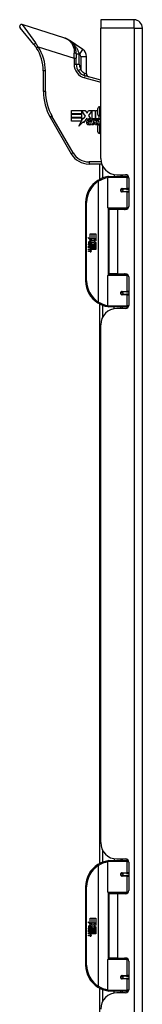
# Model space of a CAD drawing. Header units: inches. Extents: x 6 to 188, y 10 to 101.
# Tile 118 of 140: x 46.92 to 49.28, y 54.93 to 73.78. Entities that reach past the tile are written whole.
import ezdxf

# ---------------------------------------------------------------- set-up
doc = ezdxf.new("R2010")
doc.units = ezdxf.units.IN
doc.header["$MEASUREMENT"] = 0
doc.layers.add('Visible Edges(ANSI)', color=7, linetype='Continuous', lineweight=25)
doc.layers.add('Visible Tangent Edges(ANSI)', color=7, linetype='Continuous', lineweight=25)

msp = doc.modelspace()

# ---------------------------------------------------------------- linework, layer by layer
at = {"layer": 'Visible Edges(ANSI)'}
for p, q in [((48.476, 73.779), (48.476, 73.618)), ((49.115, 73.779), (48.476, 73.779)), ((47.194, 73.301), (46.928, 73.621)), ((47.784, 73.427), (46.97, 73.684)), ((48.476, 71.122), (48.476, 73.618)), ((49.276, 26.137), (49.276, 73.618)), ((48.133, 73.206), (47.867, 73.387)), ((48.004, 73.127), (48.004, 73.04)), ((48.004, 72.929), (48.004, 73.04)), ((48.201, 72.74), (48.201, 73.076)), ((47.374, 72.799), (47.374, 72.404)), ((48.476, 72.622), (48.179, 72.701)), ((47.915, 72.041), (48.178, 72.041)), ((47.915, 71.977), (47.915, 72.041)), ((48.109, 72.039), (48.109, 71.977)), ((48.182, 71.934), (48.109, 72.039)), ((48.178, 72.041), (48.213, 71.989)), ((48.213, 71.989), (48.24, 72.041)), ((48.24, 72.041), (48.372, 72.041)), ((48.313, 72.038), (48.241, 71.942)), ((48.313, 71.881), (48.313, 72.038)), ((48.372, 72.041), (48.372, 71.847)), ((48.38, 71.861), (48.38, 72.041)), ((48.38, 72.041), (48.42, 72.041)), ((48.42, 71.966), (48.42, 72.08)), ((48.476, 72.111), (48.452, 72.111)), ((47.506, 71.912), (47.91, 71.212)), ((48.109, 71.977), (47.915, 71.977)), ((47.915, 71.906), (47.915, 71.969)), ((47.915, 71.969), (48.109, 71.969)), ((48.109, 71.906), (47.915, 71.906)), ((47.915, 71.897), (48.109, 71.897)), ((47.915, 71.834), (47.915, 71.897)), ((48.106, 71.834), (47.915, 71.834)), ((48.057, 71.74), (48.106, 71.834)), ((48.143, 71.831), (48.057, 71.74)), ((48.109, 71.969), (48.109, 71.906)), ((48.109, 71.84), (48.139, 71.898)), ((48.109, 71.897), (48.109, 71.84)), ((48.139, 71.898), (48.143, 71.878)), ((48.143, 71.878), (48.182, 71.934)), ((48.147, 71.803), (48.143, 71.831)), ((48.209, 71.89), (48.147, 71.803)), ((48.223, 71.867), (48.209, 71.89)), ((48.233, 71.833), (48.28, 71.833)), ((48.241, 71.942), (48.282, 71.883)), ((48.357, 71.881), (48.313, 71.881)), ((48.348, 71.823), (48.321, 71.876)), ((48.321, 71.876), (48.352, 71.876)), ((48.352, 71.876), (48.368, 71.84)), ((48.372, 71.847), (48.357, 71.881)), ((48.368, 71.84), (48.372, 71.84)), ((48.372, 71.84), (48.398, 71.876)), ((48.395, 71.881), (48.38, 71.861)), ((48.43, 71.876), (48.383, 71.824)), ((48.439, 71.881), (48.395, 71.881)), ((48.398, 71.876), (48.43, 71.876)), ((48.423, 71.768), (48.442, 71.876)), ((48.439, 71.937), (48.439, 71.881)), ((48.442, 71.876), (48.464, 71.876)), ((48.447, 71.881), (48.447, 71.935)), ((48.471, 71.881), (48.447, 71.881)), ((48.476, 71.934), (48.452, 71.934)), ((48.464, 71.876), (48.462, 71.857)), ((48.462, 71.857), (48.468, 71.857)), ((48.47, 71.869), (48.471, 71.881)), ((48.302, 71.815), (48.23, 71.815)), ((48.289, 71.791), (48.289, 71.774)), ((48.299, 71.768), (48.348, 71.823)), ((48.331, 71.768), (48.299, 71.768)), ((48.358, 71.807), (48.331, 71.768)), ((48.362, 71.807), (48.358, 71.807)), ((48.377, 71.768), (48.362, 71.807)), ((48.409, 71.768), (48.377, 71.768)), ((48.383, 71.824), (48.409, 71.768)), ((48.42, 71.632), (48.42, 71.746)), ((48.429, 71.768), (48.423, 71.768)), ((48.456, 71.813), (48.45, 71.777)), ((48.476, 71.777), (48.452, 71.777)), ((48.476, 71.6), (48.452, 71.6)), ((48.251, 71.016), (48.494, 71.016)), ((48.457, 70.723), (48.457, 71.016)), ((48.611, 70.174), (48.611, 70.759)), ((48.631, 70.779), (48.961, 70.779)), ((48.736, 70.814), (48.736, 70.779)), ((48.788, 70.81), (48.954, 70.81)), ((48.862, 70.81), (48.862, 70.779)), ((49.005, 70.779), (48.961, 70.779)), ((49.013, 70.751), (49.013, 70.203)), ((48.878, 70.534), (48.878, 70.532)), ((48.883, 70.533), (48.878, 70.533)), ((48.97, 70.535), (48.883, 70.535)), ((48.886, 70.533), (48.886, 70.535)), ((48.97, 70.535), (49.013, 70.535)), ((48.883, 70.491), (48.97, 70.491)), ((48.886, 70.494), (48.887, 70.491)), ((49.013, 70.491), (48.97, 70.491)), ((48.186, 70.279), (48.186, 68.779)), ((48.964, 70.159), (48.627, 70.159)), ((48.799, 70.144), (48.631, 70.144)), ((48.631, 70.144), (48.631, 68.913)), ((48.703, 70.159), (48.703, 70.144)), ((48.954, 70.144), (48.799, 70.144)), ((48.894, 70.159), (48.894, 70.144)), ((48.964, 70.159), (48.992, 70.159)), ((48.226, 69.607), (48.274, 69.582)), ((48.272, 69.563), (48.226, 69.607)), ((48.274, 69.679), (48.306, 69.679)), ((48.274, 69.582), (48.274, 69.679)), ((48.277, 69.58), (48.307, 69.565)), ((48.306, 69.58), (48.277, 69.58)), ((48.306, 69.679), (48.306, 69.58)), ((48.311, 69.679), (48.343, 69.679)), ((48.311, 69.58), (48.311, 69.679)), ((48.343, 69.58), (48.311, 69.58)), ((48.325, 69.543), (48.378, 69.58)), ((48.343, 69.679), (48.343, 69.58)), ((48.347, 69.58), (48.347, 69.679)), ((48.347, 69.679), (48.379, 69.679)), ((48.378, 69.58), (48.347, 69.58)), ((48.379, 69.679), (48.379, 69.545)), ((48.241, 69.483), (48.269, 69.459)), ((48.241, 69.467), (48.241, 69.483)), ((48.26, 69.454), (48.241, 69.467)), ((48.241, 69.444), (48.26, 69.451)), ((48.241, 69.428), (48.241, 69.444)), ((48.269, 69.441), (48.241, 69.428)), ((48.241, 69.421), (48.295, 69.411)), ((48.241, 69.408), (48.241, 69.421)), ((48.263, 69.404), (48.241, 69.408)), ((48.241, 69.387), (48.275, 69.381)), ((48.241, 69.374), (48.241, 69.387)), ((48.252, 69.489), (48.243, 69.489)), ((48.258, 69.561), (48.272, 69.563)), ((48.302, 69.529), (48.258, 69.561)), ((48.26, 69.451), (48.26, 69.454)), ((48.264, 69.482), (48.264, 69.519)), ((48.269, 69.459), (48.295, 69.473)), ((48.295, 69.417), (48.269, 69.441)), ((48.273, 69.517), (48.273, 69.493)), ((48.295, 69.456), (48.277, 69.449)), ((48.277, 69.449), (48.277, 69.447)), ((48.277, 69.447), (48.295, 69.433)), ((48.28, 69.447), (48.298, 69.454)), ((48.379, 69.447), (48.28, 69.447)), ((48.286, 69.401), (48.286, 69.398)), ((48.295, 69.4), (48.286, 69.401)), ((48.288, 69.442), (48.379, 69.442)), ((48.298, 69.435), (48.288, 69.442)), ((48.291, 69.522), (48.302, 69.529)), ((48.292, 69.397), (48.298, 69.396)), ((48.295, 69.473), (48.295, 69.456)), ((48.295, 69.433), (48.295, 69.417)), ((48.295, 69.411), (48.295, 69.4)), ((48.307, 69.565), (48.297, 69.563)), ((48.297, 69.563), (48.325, 69.543)), ((48.298, 69.477), (48.378, 69.477)), ((48.298, 69.454), (48.298, 69.477)), ((48.298, 69.413), (48.298, 69.435)), ((48.379, 69.413), (48.298, 69.413)), ((48.298, 69.408), (48.379, 69.408)), ((48.298, 69.396), (48.298, 69.408)), ((48.329, 69.513), (48.299, 69.492)), ((48.378, 69.477), (48.329, 69.513)), ((48.379, 69.545), (48.353, 69.527)), ((48.353, 69.527), (48.379, 69.513)), ((48.379, 69.513), (48.379, 69.447)), ((48.379, 69.442), (48.379, 69.413)), ((48.379, 69.408), (48.379, 69.379)), ((48.263, 69.37), (48.241, 69.374)), ((48.241, 69.353), (48.275, 69.347)), ((48.241, 69.34), (48.241, 69.353)), ((48.275, 69.333), (48.241, 69.34)), ((48.379, 69.379), (48.299, 69.379)), ((48.611, 68.298), (48.611, 68.883)), ((48.627, 68.899), (48.964, 68.899)), ((48.799, 68.913), (48.631, 68.913)), ((48.703, 68.899), (48.703, 68.913)), ((48.799, 68.913), (48.954, 68.913)), ((48.894, 68.899), (48.894, 68.913)), ((48.992, 68.899), (48.964, 68.899)), ((49.013, 68.854), (49.013, 68.307)), ((48.878, 68.523), (48.878, 68.525)), ((48.878, 68.525), (48.883, 68.525)), ((48.97, 68.566), (48.883, 68.566)), ((48.883, 68.523), (48.97, 68.523)), ((48.886, 68.564), (48.887, 68.566)), ((48.886, 68.525), (48.886, 68.523)), ((48.97, 68.566), (49.013, 68.566)), ((49.013, 68.523), (48.97, 68.523)), ((48.457, 57.622), (48.457, 68.334)), ((48.961, 68.279), (48.631, 68.279)), ((48.736, 68.243), (48.736, 68.279)), ((48.862, 68.248), (48.862, 68.279)), ((48.961, 68.279), (49.005, 68.279)), ((48.954, 68.248), (48.788, 68.248)), ((48.476, 58.021), (48.476, 67.936)), ((48.736, 57.713), (48.736, 57.678)), ((48.788, 57.709), (48.954, 57.709)), ((48.862, 57.709), (48.862, 57.678)), ((48.611, 57.073), (48.611, 57.658)), ((48.631, 57.678), (48.961, 57.678)), ((49.005, 57.678), (48.961, 57.678)), ((49.013, 57.65), (49.013, 57.102)), ((48.878, 57.433), (48.878, 57.431)), ((48.883, 57.432), (48.878, 57.432)), ((48.97, 57.434), (48.883, 57.434)), ((48.883, 57.39), (48.97, 57.39)), ((48.886, 57.432), (48.886, 57.434)), ((48.886, 57.393), (48.887, 57.39)), ((48.97, 57.434), (49.013, 57.434)), ((49.013, 57.39), (48.97, 57.39)), ((48.186, 57.178), (48.186, 55.678)), ((48.964, 57.058), (48.627, 57.058)), ((48.799, 57.043), (48.631, 57.043)), ((48.631, 57.043), (48.631, 55.812)), ((48.703, 57.058), (48.703, 57.043)), ((48.954, 57.043), (48.799, 57.043)), ((48.894, 57.058), (48.894, 57.043)), ((48.964, 57.058), (48.992, 57.058)), ((48.274, 56.578), (48.306, 56.578)), ((48.274, 56.481), (48.274, 56.578)), ((48.306, 56.578), (48.306, 56.479)), ((48.311, 56.578), (48.343, 56.578)), ((48.311, 56.479), (48.311, 56.578)), ((48.343, 56.578), (48.343, 56.479)), ((48.347, 56.479), (48.347, 56.578)), ((48.347, 56.578), (48.379, 56.578)), ((48.379, 56.578), (48.379, 56.444)), ((48.226, 56.506), (48.274, 56.481)), ((48.272, 56.462), (48.226, 56.506)), ((48.241, 56.382), (48.269, 56.358)), ((48.241, 56.366), (48.241, 56.382)), ((48.252, 56.388), (48.243, 56.388)), ((48.258, 56.46), (48.272, 56.462)), ((48.302, 56.428), (48.258, 56.46)), ((48.264, 56.381), (48.264, 56.418)), ((48.269, 56.358), (48.295, 56.372)), ((48.273, 56.416), (48.273, 56.392)), ((48.277, 56.479), (48.307, 56.464)), ((48.306, 56.479), (48.277, 56.479)), ((48.291, 56.421), (48.302, 56.428)), ((48.295, 56.372), (48.295, 56.355)), ((48.307, 56.464), (48.297, 56.462)), ((48.297, 56.462), (48.325, 56.442)), ((48.298, 56.376), (48.378, 56.376)), ((48.298, 56.353), (48.298, 56.376)), ((48.329, 56.412), (48.299, 56.391)), ((48.343, 56.479), (48.311, 56.479)), ((48.325, 56.442), (48.378, 56.479)), ((48.378, 56.376), (48.329, 56.412)), ((48.378, 56.479), (48.347, 56.479)), ((48.379, 56.444), (48.353, 56.426)), ((48.353, 56.426), (48.379, 56.412)), ((48.379, 56.412), (48.379, 56.346)), ((48.26, 56.353), (48.241, 56.366)), ((48.241, 56.343), (48.26, 56.35)), ((48.241, 56.327), (48.241, 56.343)), ((48.269, 56.34), (48.241, 56.327)), ((48.241, 56.32), (48.295, 56.31)), ((48.241, 56.307), (48.241, 56.32)), ((48.263, 56.303), (48.241, 56.307)), ((48.241, 56.286), (48.275, 56.28)), ((48.241, 56.273), (48.241, 56.286)), ((48.263, 56.269), (48.241, 56.273)), ((48.241, 56.252), (48.275, 56.246)), ((48.241, 56.239), (48.241, 56.252)), ((48.275, 56.232), (48.241, 56.239)), ((48.26, 56.35), (48.26, 56.353)), ((48.295, 56.316), (48.269, 56.34)), ((48.295, 56.355), (48.277, 56.348)), ((48.277, 56.348), (48.277, 56.346)), ((48.277, 56.346), (48.295, 56.332)), ((48.28, 56.346), (48.298, 56.353)), ((48.379, 56.346), (48.28, 56.346)), ((48.286, 56.3), (48.286, 56.297)), ((48.295, 56.299), (48.286, 56.3)), ((48.288, 56.341), (48.379, 56.341)), ((48.298, 56.334), (48.288, 56.341)), ((48.292, 56.296), (48.298, 56.295)), ((48.295, 56.332), (48.295, 56.316)), ((48.295, 56.31), (48.295, 56.299)), ((48.298, 56.312), (48.298, 56.334)), ((48.379, 56.312), (48.298, 56.312)), ((48.298, 56.307), (48.379, 56.307)), ((48.298, 56.295), (48.298, 56.307)), ((48.379, 56.278), (48.299, 56.278)), ((48.379, 56.341), (48.379, 56.312)), ((48.379, 56.307), (48.379, 56.278)), ((48.799, 55.812), (48.631, 55.812)), ((48.703, 55.798), (48.703, 55.812)), ((48.799, 55.812), (48.954, 55.812)), ((48.894, 55.798), (48.894, 55.812)), ((48.611, 55.197), (48.611, 55.782)), ((48.627, 55.798), (48.964, 55.798)), ((48.992, 55.798), (48.964, 55.798)), ((49.013, 55.753), (49.013, 55.206)), ((48.97, 55.465), (48.883, 55.465)), ((48.886, 55.463), (48.887, 55.465)), ((48.97, 55.465), (49.013, 55.465)), ((48.878, 55.422), (48.878, 55.424)), ((48.878, 55.424), (48.883, 55.424)), ((48.883, 55.422), (48.97, 55.422)), ((48.886, 55.424), (48.886, 55.422)), ((49.013, 55.422), (48.97, 55.422)), ((48.457, 50.952), (48.457, 55.233)), ((48.961, 55.178), (48.631, 55.178)), ((48.736, 55.142), (48.736, 55.178)), ((48.954, 55.147), (48.788, 55.147)), ((48.862, 55.147), (48.862, 55.178)), ((48.961, 55.178), (49.005, 55.178))]:
    msp.add_line(p, q, dxfattribs=at)
at = {"layer": 'Visible Edges(ANSI)', "flags": 128}
for points in [[(48.004, 73.127), (48.004, 73.147), (48.002, 73.167), (47.999, 73.186), (47.995, 73.204), (47.99, 73.222), (47.984, 73.239), (47.977, 73.255), (47.97, 73.271), (47.962, 73.286), (47.953, 73.3), (47.943, 73.313), (47.933, 73.326), (47.923, 73.338), (47.912, 73.35), (47.901, 73.361), (47.889, 73.371), (47.877, 73.38), (47.865, 73.389), (47.852, 73.397), (47.839, 73.404), (47.826, 73.411), (47.812, 73.417), (47.798, 73.423), (47.784, 73.427)], [(47.194, 73.301), (47.196, 73.298), (47.198, 73.296), (47.2, 73.293), (47.202, 73.291), (47.204, 73.288), (47.206, 73.285), (47.208, 73.283), (47.21, 73.28), (47.212, 73.277), (47.214, 73.275), (47.216, 73.272), (47.219, 73.269), (47.221, 73.266), (47.223, 73.264), (47.225, 73.261), (47.226, 73.258), (47.228, 73.256), (47.23, 73.253), (47.232, 73.25), (47.234, 73.247), (47.236, 73.244), (47.238, 73.242), (47.24, 73.239), (47.242, 73.236)], [(48.618, 70.774), (48.618, 70.774), (48.618, 70.774), (48.617, 70.774), (48.617, 70.774), (48.617, 70.774), (48.617, 70.774), (48.616, 70.774), (48.616, 70.774), (48.616, 70.774), (48.616, 70.774), (48.615, 70.774), (48.615, 70.774), (48.615, 70.774), (48.615, 70.774), (48.614, 70.774), (48.614, 70.774), (48.614, 70.773), (48.614, 70.773), (48.613, 70.773), (48.613, 70.773), (48.613, 70.773), (48.613, 70.773), (48.612, 70.773), (48.612, 70.773)], [(48.883, 70.491), (48.881, 70.491), (48.878, 70.492), (48.875, 70.493), (48.873, 70.494), (48.871, 70.495), (48.868, 70.497), (48.866, 70.499), (48.865, 70.502), (48.863, 70.504), (48.862, 70.507), (48.862, 70.51), (48.862, 70.513), (48.862, 70.516), (48.862, 70.519), (48.863, 70.522), (48.865, 70.524), (48.866, 70.527), (48.868, 70.529), (48.871, 70.531), (48.873, 70.532), (48.875, 70.533), (48.878, 70.534), (48.881, 70.534), (48.883, 70.535)], [(48.93, 70.144), (48.933, 70.145), (48.935, 70.146), (48.938, 70.147), (48.94, 70.148), (48.943, 70.149), (48.945, 70.15), (48.948, 70.15), (48.951, 70.151), (48.953, 70.152), (48.956, 70.153), (48.958, 70.153), (48.961, 70.154), (48.963, 70.154), (48.966, 70.155), (48.968, 70.155), (48.971, 70.156), (48.974, 70.156), (48.976, 70.157), (48.979, 70.157), (48.981, 70.157), (48.984, 70.158), (48.987, 70.158), (48.989, 70.158), (48.992, 70.158)], [(48.992, 68.899), (48.989, 68.899), (48.987, 68.9), (48.984, 68.9), (48.981, 68.9), (48.979, 68.9), (48.976, 68.901), (48.974, 68.901), (48.971, 68.902), (48.968, 68.902), (48.966, 68.903), (48.963, 68.903), (48.961, 68.904), (48.958, 68.904), (48.956, 68.905), (48.953, 68.906), (48.951, 68.906), (48.948, 68.907), (48.945, 68.908), (48.943, 68.909), (48.94, 68.909), (48.938, 68.91), (48.935, 68.911), (48.933, 68.912), (48.93, 68.913)], [(48.883, 68.523), (48.881, 68.523), (48.878, 68.523), (48.875, 68.524), (48.873, 68.525), (48.871, 68.527), (48.868, 68.529), (48.866, 68.531), (48.865, 68.533), (48.863, 68.536), (48.862, 68.539), (48.862, 68.542), (48.862, 68.545), (48.862, 68.547), (48.862, 68.55), (48.863, 68.553), (48.865, 68.556), (48.866, 68.558), (48.868, 68.56), (48.871, 68.562), (48.873, 68.563), (48.875, 68.565), (48.878, 68.565), (48.881, 68.566), (48.883, 68.566)], [(48.612, 68.284), (48.612, 68.284), (48.613, 68.284), (48.613, 68.284), (48.613, 68.284), (48.613, 68.284), (48.614, 68.284), (48.614, 68.284), (48.614, 68.284), (48.614, 68.284), (48.615, 68.284), (48.615, 68.284), (48.615, 68.284), (48.615, 68.284), (48.616, 68.284), (48.616, 68.284), (48.616, 68.284), (48.616, 68.284), (48.617, 68.284), (48.617, 68.284), (48.617, 68.284), (48.617, 68.283), (48.618, 68.283), (48.618, 68.283), (48.618, 68.283)], [(48.618, 57.673), (48.618, 57.673), (48.618, 57.673), (48.617, 57.673), (48.617, 57.673), (48.617, 57.673), (48.617, 57.673), (48.616, 57.673), (48.616, 57.673), (48.616, 57.673), (48.616, 57.673), (48.615, 57.673), (48.615, 57.673), (48.615, 57.673), (48.615, 57.673), (48.614, 57.673), (48.614, 57.673), (48.614, 57.672), (48.614, 57.672), (48.613, 57.672), (48.613, 57.672), (48.613, 57.672), (48.613, 57.672), (48.612, 57.672), (48.612, 57.672)], [(48.883, 57.39), (48.881, 57.39), (48.878, 57.391), (48.875, 57.392), (48.873, 57.393), (48.871, 57.394), (48.868, 57.396), (48.866, 57.398), (48.865, 57.401), (48.863, 57.403), (48.862, 57.406), (48.862, 57.409), (48.862, 57.412), (48.862, 57.415), (48.862, 57.418), (48.863, 57.421), (48.865, 57.423), (48.866, 57.426), (48.868, 57.428), (48.871, 57.43), (48.873, 57.431), (48.875, 57.432), (48.878, 57.433), (48.881, 57.433), (48.883, 57.434)], [(48.93, 57.043), (48.933, 57.044), (48.935, 57.045), (48.938, 57.046), (48.94, 57.047), (48.943, 57.048), (48.945, 57.049), (48.948, 57.049), (48.951, 57.05), (48.953, 57.051), (48.956, 57.052), (48.958, 57.052), (48.961, 57.053), (48.963, 57.053), (48.966, 57.054), (48.968, 57.054), (48.971, 57.055), (48.974, 57.055), (48.976, 57.056), (48.979, 57.056), (48.981, 57.056), (48.984, 57.057), (48.987, 57.057), (48.989, 57.057), (48.992, 57.057)], [(48.992, 55.798), (48.989, 55.798), (48.987, 55.799), (48.984, 55.799), (48.981, 55.799), (48.979, 55.799), (48.976, 55.8), (48.974, 55.8), (48.971, 55.801), (48.968, 55.801), (48.966, 55.802), (48.963, 55.802), (48.961, 55.803), (48.958, 55.803), (48.956, 55.804), (48.953, 55.805), (48.951, 55.805), (48.948, 55.806), (48.945, 55.807), (48.943, 55.808), (48.94, 55.808), (48.938, 55.809), (48.935, 55.81), (48.933, 55.811), (48.93, 55.812)], [(48.883, 55.422), (48.881, 55.422), (48.878, 55.422), (48.875, 55.423), (48.873, 55.424), (48.871, 55.426), (48.868, 55.428), (48.866, 55.43), (48.865, 55.432), (48.863, 55.435), (48.862, 55.438), (48.862, 55.441), (48.862, 55.444), (48.862, 55.446), (48.862, 55.449), (48.863, 55.452), (48.865, 55.455), (48.866, 55.457), (48.868, 55.459), (48.871, 55.461), (48.873, 55.462), (48.875, 55.464), (48.878, 55.464), (48.881, 55.465), (48.883, 55.465)], [(48.612, 55.183), (48.612, 55.183), (48.613, 55.183), (48.613, 55.183), (48.613, 55.183), (48.613, 55.183), (48.614, 55.183), (48.614, 55.183), (48.614, 55.183), (48.614, 55.183), (48.615, 55.183), (48.615, 55.183), (48.615, 55.183), (48.615, 55.183), (48.616, 55.183), (48.616, 55.183), (48.616, 55.183), (48.616, 55.183), (48.617, 55.183), (48.617, 55.183), (48.617, 55.183), (48.617, 55.182), (48.618, 55.182), (48.618, 55.182), (48.618, 55.182)]]:
    msp.add_lwpolyline(points, dxfattribs=at)
at = {"layer": 'Visible Edges(ANSI)'}
for centre in [(48.883, 70.513), (48.883, 68.544), (48.883, 57.412), (48.883, 55.443)]:
    msp.add_circle(centre, 0.0197, dxfattribs=at)
for centre, radius, start, end in [((49.115, 73.618), 0.161, 0, 90), ((46.958, 73.647), 0.0394, 72.5, 219.63), ((46.587, 72.799), 0.787, 0, 33.7355), ((48.044, 73.076), 0.157, 0, 55.65), ((48.241, 72.929), 0.236, 180, 255), ((48.26, 72.74), 0.0591, 180, 255), ((48.359, 72.404), 0.984, 180, 210), ((48.452, 72.08), 0.0315, 90, 180), ((48.281, 71.806), 0.0784, 134.1684, 176.5646), ((48.267, 71.82), 0.065, 77.079, 133.1785), ((48.267, 71.82), 0.0588, 80.4085, 134.1684), ((48.265, 71.829), 0.0331, 109.3797, 172.9975), ((48.262, 71.84), 0.0216, 51.1652, 109.3797), ((48.263, 71.842), 0.0188, 331.4547, 51.1652), ((48.274, 71.848), 0.0299, 23.8445, 85.0802), ((48.251, 71.837), 0.0555, 336.1555, 23.8445), ((48.452, 71.966), 0.0315, 180, 270), ((48.547, 71.797), 0.0915, 147.5992, 170), ((48.508, 71.831), 0.0472, 133.1438, 147.4114), ((48.49, 71.832), 0.0248, 126.3555, 147.5992), ((48.504, 71.837), 0.0472, 127.5478, 136.5849), ((48.241, 71.808), 0.0388, 176.5646, 261.5605), ((48.248, 71.81), 0.0189, 163.5261, 244.6784), ((48.253, 71.888), 0.12, 261.5605, 287.3343), ((48.265, 71.847), 0.0604, 244.6784, 292.5609), ((48.452, 71.746), 0.0315, 90, 180), ((48.452, 71.632), 0.0315, 180, 270), ((48.251, 71.409), 0.394, 210, 270), ((48.788, 71.122), 0.312, 180, 270), ((48.686, 70.279), 0.5, 122.2377, 180), ((48.686, 70.279), 0.5, 98.5081, 122.2377), ((48.631, 70.759), 0.0197, 90, 180), ((48.954, 70.751), 0.0591, 0, 90), ((48.883, 70.513), 0.0217, 279.147, 90), ((48.627, 70.174), 0.0157, 180, 270), ((48.954, 70.203), 0.0591, 270, 0), ((48.261, 69.513), 0.0197, 86.5646, 171.5605), ((48.301, 69.507), 0.0607, 171.5605, 197.3343), ((48.281, 69.501), 0.0307, 154.6784, 202.5609), ((48.262, 69.51), 0.0096, 73.5261, 154.6784), ((48.26, 69.493), 0.0398, 44.1684, 86.5646), ((48.255, 69.358), 0.0465, 57.5992, 80), ((48.276, 69.508), 0.0282, 246.1555, 293.8445), ((48.271, 69.501), 0.0168, 19.3797, 82.9975), ((48.278, 69.502), 0.00955, 241.4547, 321.1652), ((48.277, 69.393), 0.0123, 260, 293.5571), ((48.273, 69.386), 0.0126, 6.03, 57.5992), ((48.28, 69.387), 0.006, 293.5571, 6.03), ((48.277, 69.503), 0.0109, 321.1652, 19.3797), ((48.273, 69.377), 0.024, 359.4776, 57.4114), ((48.281, 69.496), 0.0152, 293.8445, 355.0802), ((48.267, 69.5), 0.0299, 350.4085, 44.1684), ((48.267, 69.5), 0.033, 347.079, 43.1785), ((48.275, 69.379), 0.024, 358.7952, 46.5849), ((48.256, 69.324), 0.0465, 58.5584, 80.8257), ((48.277, 69.359), 0.0123, 259.9922, 293.5487), ((48.28, 69.362), 0.0288, 259, 288.4748), ((48.273, 69.353), 0.0126, 6.1027, 57.6083), ((48.28, 69.353), 0.006, 293.5487, 6.1027), ((48.281, 69.395), 0.0288, 273.6169, 286.9928), ((48.272, 69.344), 0.0246, 359.6788, 63.9508), ((48.287, 69.377), 0.0101, 286.9928, 359.4776), ((48.286, 69.344), 0.0105, 288.4748, 359.6788), ((48.627, 68.883), 0.0157, 90, 180), ((48.954, 68.854), 0.0591, 0, 90), ((48.686, 68.779), 0.5, 180, 237.7623), ((48.883, 68.544), 0.0217, 270, 80.853), ((48.686, 68.779), 0.5, 237.7623, 261.4919), ((48.631, 68.298), 0.0197, 180, 270), ((48.954, 68.307), 0.0591, 270, 0), ((48.788, 67.936), 0.312, 90, 180), ((48.788, 58.021), 0.312, 180, 270), ((48.954, 57.65), 0.0591, 0, 90), ((48.686, 57.178), 0.5, 122.2377, 180), ((48.686, 57.178), 0.5, 98.5081, 122.2377), ((48.631, 57.658), 0.0197, 90, 180), ((48.883, 57.412), 0.0217, 279.147, 90), ((48.627, 57.073), 0.0157, 180, 270), ((48.954, 57.102), 0.0591, 270, 0), ((48.261, 56.412), 0.0197, 86.5646, 171.5605), ((48.301, 56.406), 0.0607, 171.5605, 197.3343), ((48.281, 56.4), 0.0307, 154.6784, 202.5609), ((48.262, 56.409), 0.0096, 73.5261, 154.6784), ((48.26, 56.392), 0.0398, 44.1684, 86.5646), ((48.276, 56.407), 0.0282, 246.1555, 293.8445), ((48.271, 56.4), 0.0168, 19.3797, 82.9975), ((48.278, 56.401), 0.00955, 241.4547, 321.1652), ((48.277, 56.402), 0.0109, 321.1652, 19.3797), ((48.281, 56.395), 0.0152, 293.8445, 355.0802), ((48.267, 56.399), 0.0299, 350.4085, 44.1684), ((48.267, 56.399), 0.033, 347.079, 43.1785), ((48.255, 56.257), 0.0465, 57.5992, 80), ((48.256, 56.223), 0.0465, 58.5584, 80.8257), ((48.277, 56.292), 0.0123, 260, 293.5571), ((48.277, 56.258), 0.0123, 259.9922, 293.5487), ((48.28, 56.261), 0.0288, 259, 288.4748), ((48.273, 56.285), 0.0126, 6.03, 57.5992), ((48.273, 56.252), 0.0126, 6.1027, 57.6083), ((48.28, 56.286), 0.006, 293.5571, 6.03), ((48.28, 56.252), 0.006, 293.5487, 6.1027), ((48.281, 56.294), 0.0288, 273.6169, 286.9928), ((48.272, 56.243), 0.0246, 359.6788, 63.9508), ((48.273, 56.276), 0.024, 359.4776, 57.4114), ((48.287, 56.276), 0.0101, 286.9928, 359.4776), ((48.286, 56.243), 0.0105, 288.4748, 359.6788), ((48.275, 56.278), 0.024, 358.7952, 46.5849), ((48.954, 55.753), 0.0591, 0, 90), ((48.686, 55.678), 0.5, 180, 237.7623), ((48.627, 55.782), 0.0157, 90, 180), ((48.883, 55.443), 0.0217, 270, 80.853), ((48.686, 55.678), 0.5, 237.7623, 261.4919), ((48.788, 54.835), 0.312, 90, 180), ((48.631, 55.197), 0.0197, 180, 270), ((48.954, 55.206), 0.0591, 270, 0)]:
    msp.add_arc(centre, radius, start, end, dxfattribs=at)
at = {"layer": 'Visible Tangent Edges(ANSI)'}
for p, q in [((49.115, 73.618), (49.115, 73.779)), ((46.97, 73.684), (47.226, 73.333)), ((49.115, 73.618), (48.476, 73.618)), ((49.115, 73.618), (49.115, 26.137)), ((49.115, 73.618), (49.276, 73.618)), ((47.275, 73.258), (47.242, 73.236)), ((47.275, 73.258), (47.965, 73.04)), ((48.07, 73.115), (48.133, 73.206)), ((47.965, 73.04), (47.969, 73.138)), ((47.965, 73.04), (47.965, 72.929)), ((47.965, 73.04), (48.004, 73.04)), ((48.063, 73.119), (48.004, 73.119)), ((48.062, 73.125), (48.063, 73.119)), ((48.063, 72.929), (48.063, 73.119)), ((48.063, 73.119), (48.07, 73.115)), ((48.091, 73.076), (48.091, 72.834)), ((48.091, 73.076), (48.201, 73.076)), ((47.414, 72.799), (47.374, 72.799)), ((47.414, 72.404), (47.414, 72.799)), ((47.965, 72.929), (48.004, 72.929)), ((48.004, 72.929), (48.063, 72.929)), ((48.041, 72.803), (48.091, 72.834)), ((48.159, 72.758), (48.201, 72.74)), ((48.169, 72.663), (48.179, 72.701)), ((48.169, 72.663), (48.476, 72.581)), ((47.414, 72.404), (47.374, 72.404)), ((48.452, 72.111), (48.452, 71.934)), ((47.54, 71.932), (47.506, 71.912)), ((47.945, 71.232), (47.54, 71.932)), ((48.452, 71.777), (48.452, 71.6)), ((47.945, 71.232), (47.91, 71.212)), ((48.483, 71.055), (48.251, 71.055)), ((48.251, 71.055), (48.251, 71.016)), ((48.511, 70.977), (48.511, 70.747)), ((48.419, 70.702), (48.43, 70.685)), ((48.98, 70.759), (48.611, 70.759)), ((48.886, 70.81), (48.886, 70.779)), ((48.98, 70.759), (49.012, 70.759)), ((48.98, 70.759), (48.98, 70.544)), ((48.43, 70.685), (48.43, 68.372)), ((48.43, 70.685), (48.434, 70.685)), ((48.434, 68.372), (48.434, 70.685)), ((48.886, 70.534), (48.886, 70.532)), ((48.888, 70.544), (48.98, 70.544)), ((49.013, 70.544), (48.98, 70.544)), ((48.886, 70.494), (48.886, 70.493)), ((48.98, 70.481), (48.888, 70.481)), ((48.98, 70.481), (48.98, 70.174)), ((48.98, 70.481), (49.013, 70.481)), ((48.186, 70.279), (48.206, 70.279)), ((48.206, 68.779), (48.206, 70.279)), ((48.611, 70.174), (48.98, 70.174)), ((48.619, 70.161), (48.619, 68.897)), ((48.799, 70.144), (48.799, 68.913)), ((49.005, 70.174), (48.98, 70.174)), ((48.98, 68.883), (48.611, 68.883)), ((48.98, 68.883), (49.005, 68.883)), ((48.98, 68.883), (48.98, 68.576)), ((48.206, 68.779), (48.186, 68.779)), ((48.886, 68.565), (48.886, 68.564)), ((48.886, 68.525), (48.886, 68.523)), ((48.888, 68.576), (48.98, 68.576)), ((48.98, 68.513), (48.888, 68.513)), ((49.013, 68.576), (48.98, 68.576)), ((48.98, 68.513), (48.98, 68.298)), ((48.98, 68.513), (49.013, 68.513)), ((48.43, 68.372), (48.419, 68.356)), ((48.434, 68.372), (48.43, 68.372)), ((48.511, 68.31), (48.511, 68.08)), ((48.611, 68.298), (48.98, 68.298)), ((48.886, 68.279), (48.886, 68.248)), ((49.012, 68.298), (48.98, 68.298)), ((48.511, 57.876), (48.511, 57.646)), ((48.886, 57.709), (48.886, 57.678)), ((48.419, 57.601), (48.43, 57.584)), ((48.43, 57.584), (48.43, 55.271)), ((48.43, 57.584), (48.434, 57.584)), ((48.434, 55.271), (48.434, 57.584)), ((48.98, 57.658), (48.611, 57.658)), ((48.98, 57.658), (49.012, 57.658)), ((48.98, 57.658), (48.98, 57.443)), ((48.886, 57.433), (48.886, 57.431)), ((48.886, 57.393), (48.886, 57.392)), ((48.888, 57.443), (48.98, 57.443)), ((48.98, 57.38), (48.888, 57.38)), ((49.013, 57.443), (48.98, 57.443)), ((48.98, 57.38), (48.98, 57.073)), ((48.98, 57.38), (49.013, 57.38)), ((48.186, 57.178), (48.206, 57.178)), ((48.206, 55.678), (48.206, 57.178)), ((48.611, 57.073), (48.98, 57.073)), ((48.619, 57.06), (48.619, 55.796)), ((48.799, 57.043), (48.799, 55.812)), ((49.005, 57.073), (48.98, 57.073)), ((48.206, 55.678), (48.186, 55.678)), ((48.98, 55.782), (48.611, 55.782)), ((48.98, 55.782), (49.005, 55.782)), ((48.98, 55.782), (48.98, 55.475)), ((48.886, 55.464), (48.886, 55.463)), ((48.888, 55.475), (48.98, 55.475)), ((49.013, 55.475), (48.98, 55.475)), ((48.43, 55.271), (48.419, 55.255)), ((48.434, 55.271), (48.43, 55.271)), ((48.886, 55.424), (48.886, 55.422)), ((48.98, 55.412), (48.888, 55.412)), ((48.98, 55.412), (48.98, 55.197)), ((48.98, 55.412), (49.013, 55.412)), ((48.511, 55.209), (48.511, 54.979)), ((48.611, 55.197), (48.98, 55.197)), ((48.886, 55.178), (48.886, 55.147)), ((49.012, 55.197), (48.98, 55.197))]:
    msp.add_line(p, q, dxfattribs=at)
at = {"layer": 'Visible Tangent Edges(ANSI)', "flags": 128}
for points in [[(47.784, 73.427), (47.796, 73.423), (47.808, 73.418), (47.82, 73.413), (47.832, 73.407), (47.843, 73.4), (47.854, 73.392), (47.865, 73.384), (47.875, 73.375), (47.885, 73.366), (47.895, 73.355), (47.904, 73.344), (47.913, 73.333), (47.921, 73.32), (47.929, 73.307), (47.936, 73.294), (47.943, 73.279), (47.949, 73.264), (47.954, 73.248), (47.959, 73.231), (47.963, 73.214), (47.966, 73.196), (47.968, 73.177), (47.969, 73.158), (47.969, 73.138)], [(48.062, 73.125), (48.059, 73.138), (48.055, 73.151), (48.051, 73.164), (48.046, 73.177), (48.041, 73.19), (48.035, 73.202), (48.028, 73.214), (48.021, 73.227), (48.014, 73.239), (48.006, 73.25), (47.998, 73.262), (47.99, 73.273), (47.981, 73.284), (47.972, 73.295), (47.963, 73.305), (47.953, 73.315), (47.943, 73.325), (47.933, 73.335), (47.922, 73.344), (47.912, 73.353), (47.901, 73.362), (47.89, 73.371), (47.879, 73.379), (47.867, 73.387)], [(47.275, 73.258), (47.273, 73.261), (47.271, 73.264), (47.269, 73.268), (47.267, 73.271), (47.265, 73.274), (47.263, 73.277), (47.261, 73.28), (47.259, 73.284), (47.257, 73.287), (47.255, 73.29), (47.253, 73.293), (47.251, 73.296), (47.249, 73.299), (47.247, 73.302), (47.245, 73.306), (47.243, 73.309), (47.241, 73.312), (47.239, 73.315), (47.237, 73.318), (47.235, 73.321), (47.232, 73.324), (47.23, 73.327), (47.228, 73.33), (47.226, 73.333)], [(48.159, 72.758), (48.156, 72.759), (48.153, 72.761), (48.15, 72.762), (48.147, 72.764), (48.143, 72.766), (48.14, 72.768), (48.137, 72.77), (48.134, 72.773), (48.131, 72.776), (48.128, 72.778), (48.125, 72.781), (48.122, 72.785), (48.119, 72.788), (48.116, 72.791), (48.113, 72.795), (48.11, 72.799), (48.108, 72.803), (48.105, 72.807), (48.102, 72.811), (48.1, 72.815), (48.098, 72.82), (48.095, 72.825), (48.093, 72.829), (48.091, 72.834)], [(48.888, 70.544), (48.884, 70.544), (48.88, 70.544), (48.876, 70.542), (48.872, 70.541), (48.868, 70.538), (48.865, 70.536), (48.862, 70.533), (48.859, 70.529), (48.857, 70.525), (48.856, 70.521), (48.855, 70.517), (48.855, 70.513), (48.855, 70.509), (48.856, 70.504), (48.857, 70.5), (48.86, 70.497), (48.862, 70.493), (48.865, 70.49), (48.868, 70.487), (48.872, 70.485), (48.876, 70.484), (48.88, 70.482), (48.884, 70.482), (48.888, 70.481)], [(48.992, 70.158), (48.988, 70.158), (48.984, 70.158), (48.98, 70.158), (48.975, 70.158), (48.971, 70.157), (48.967, 70.157), (48.963, 70.157), (48.959, 70.156), (48.955, 70.156), (48.951, 70.156), (48.946, 70.155), (48.942, 70.155), (48.938, 70.154), (48.934, 70.153), (48.93, 70.153), (48.926, 70.152), (48.922, 70.151), (48.918, 70.15), (48.914, 70.15), (48.91, 70.149), (48.906, 70.148), (48.902, 70.147), (48.898, 70.146), (48.894, 70.145)], [(48.894, 68.912), (48.898, 68.911), (48.902, 68.91), (48.906, 68.91), (48.91, 68.909), (48.914, 68.908), (48.918, 68.907), (48.922, 68.906), (48.926, 68.905), (48.93, 68.905), (48.934, 68.904), (48.938, 68.904), (48.942, 68.903), (48.946, 68.902), (48.951, 68.902), (48.955, 68.901), (48.959, 68.901), (48.963, 68.901), (48.967, 68.9), (48.971, 68.9), (48.975, 68.9), (48.98, 68.899), (48.984, 68.899), (48.988, 68.899), (48.992, 68.899)], [(48.888, 68.576), (48.884, 68.576), (48.88, 68.575), (48.876, 68.574), (48.872, 68.572), (48.868, 68.57), (48.865, 68.567), (48.862, 68.564), (48.86, 68.561), (48.857, 68.557), (48.856, 68.553), (48.855, 68.549), (48.855, 68.545), (48.855, 68.54), (48.856, 68.536), (48.857, 68.532), (48.859, 68.528), (48.862, 68.525), (48.865, 68.522), (48.868, 68.519), (48.872, 68.517), (48.876, 68.515), (48.88, 68.514), (48.884, 68.513), (48.888, 68.513)], [(48.888, 57.443), (48.884, 57.443), (48.88, 57.443), (48.876, 57.441), (48.872, 57.44), (48.868, 57.437), (48.865, 57.435), (48.862, 57.432), (48.859, 57.428), (48.857, 57.424), (48.856, 57.42), (48.855, 57.416), (48.855, 57.412), (48.855, 57.408), (48.856, 57.403), (48.857, 57.399), (48.86, 57.396), (48.862, 57.392), (48.865, 57.389), (48.868, 57.386), (48.872, 57.384), (48.876, 57.383), (48.88, 57.381), (48.884, 57.381), (48.888, 57.38)], [(48.992, 57.057), (48.988, 57.057), (48.984, 57.057), (48.98, 57.057), (48.975, 57.057), (48.971, 57.056), (48.967, 57.056), (48.963, 57.056), (48.959, 57.055), (48.955, 57.055), (48.951, 57.055), (48.946, 57.054), (48.942, 57.054), (48.938, 57.053), (48.934, 57.052), (48.93, 57.052), (48.926, 57.051), (48.922, 57.05), (48.918, 57.049), (48.914, 57.049), (48.91, 57.048), (48.906, 57.047), (48.902, 57.046), (48.898, 57.045), (48.894, 57.044)], [(48.894, 55.811), (48.898, 55.81), (48.902, 55.809), (48.906, 55.809), (48.91, 55.808), (48.914, 55.807), (48.918, 55.806), (48.922, 55.805), (48.926, 55.804), (48.93, 55.804), (48.934, 55.803), (48.938, 55.803), (48.942, 55.802), (48.946, 55.801), (48.951, 55.801), (48.955, 55.8), (48.959, 55.8), (48.963, 55.8), (48.967, 55.799), (48.971, 55.799), (48.975, 55.799), (48.98, 55.798), (48.984, 55.798), (48.988, 55.798), (48.992, 55.798)], [(48.888, 55.475), (48.884, 55.475), (48.88, 55.474), (48.876, 55.473), (48.872, 55.471), (48.868, 55.469), (48.865, 55.466), (48.862, 55.463), (48.86, 55.46), (48.857, 55.456), (48.856, 55.452), (48.855, 55.448), (48.855, 55.444), (48.855, 55.439), (48.856, 55.435), (48.857, 55.431), (48.859, 55.427), (48.862, 55.424), (48.865, 55.421), (48.868, 55.418), (48.872, 55.416), (48.876, 55.414), (48.88, 55.413), (48.884, 55.412), (48.888, 55.412)]]:
    msp.add_lwpolyline(points, dxfattribs=at)
at = {"layer": 'Visible Tangent Edges(ANSI)'}
for centre, radius, start, end in [((46.587, 72.799), 0.827, 0, 33.7355), ((48.044, 73.076), 0.0472, 0, 55.65), ((48.241, 72.929), 0.276, 180, 255), ((48.241, 72.929), 0.177, 180, 212.3875), ((48.359, 72.404), 0.945, 180, 210), ((48.251, 71.409), 0.354, 210, 270), ((48.69, 70.279), 0.48, 99.4349, 122.2377), ((48.686, 70.279), 0.48, 122.2377, 180), ((48.686, 68.779), 0.48, 180, 237.7623), ((48.69, 68.779), 0.48, 237.7623, 260.5651), ((48.686, 57.178), 0.48, 122.2377, 180), ((48.69, 57.178), 0.48, 99.4349, 122.2377), ((48.686, 55.678), 0.48, 180, 237.7623), ((48.69, 55.678), 0.48, 237.7623, 260.5651)]:
    msp.add_arc(centre, radius, start, end, dxfattribs=at)
for centre, major_axis, ratio, start_param, end_param in [((47.224, 73.326), (-0.0303, -0.0251), 0.099128, 4.560171, 6.283185), ((47.965, 73.127), (0.0394, 0), 0.287968, 0, 1.480249), ((48.063, 73.127), (-0.0591, 0), 0.030793, 0, 1.549755), ((48.195, 72.758), (-0.0153, -0.057), 0.599572, 4.871683, 6.283185), ((48.43, 70.685), (-0.0105, 0.0167), 0.161367, 4.610972, 6.283185), ((48.615, 70.754), (-0.0029, 0.0195), 0.187781, 5.698095, 6.283185), ((48.961, 70.759), (0, 0.0197), 0.965926, 4.712389, 6.283185), ((48.883, 70.544), (0, -0.00984), 0.476565, 0, 1.570796), ((48.97, 70.544), (0, -0.00984), 0.965926, 0, 1.570796), ((48.883, 70.481), (0, 0.00984), 0.476565, 4.712389, 6.283185), ((48.97, 70.481), (0, 0.00984), 0.965926, 4.712389, 6.283185), ((48.964, 70.174), (0, -0.0157), 0.965926, 0, 1.570796), ((48.964, 68.883), (0, 0.0157), 0.965926, 4.712389, 6.283185), ((48.883, 68.576), (0, -0.00984), 0.476565, 0, 1.570796), ((48.883, 68.513), (0, 0.00984), 0.476565, 4.712389, 6.283185), ((48.97, 68.576), (0, -0.00984), 0.965926, 0, 1.570796), ((48.97, 68.513), (0, 0.00984), 0.965926, 4.712389, 6.283185), ((48.43, 68.372), (-0.0105, -0.0167), 0.161367, 0, 1.672214), ((48.615, 68.304), (-0.0029, -0.0195), 0.187781, 0, 0.58509), ((48.961, 68.298), (0, -0.0197), 0.965926, 0, 1.570796), ((48.43, 57.584), (-0.0105, 0.0167), 0.161367, 4.610972, 6.283185), ((48.615, 57.653), (-0.0029, 0.0195), 0.187781, 5.698095, 6.283185), ((48.961, 57.658), (0, 0.0197), 0.965926, 4.712389, 6.283185), ((48.883, 57.443), (0, -0.00984), 0.476565, 0, 1.570796), ((48.883, 57.38), (0, 0.00984), 0.476565, 4.712389, 6.283185), ((48.97, 57.443), (0, -0.00984), 0.965926, 0, 1.570796), ((48.97, 57.38), (0, 0.00984), 0.965926, 4.712389, 6.283185), ((48.964, 57.073), (0, -0.0157), 0.965926, 0, 1.570796), ((48.964, 55.782), (0, 0.0157), 0.965926, 4.712389, 6.283185), ((48.883, 55.475), (0, -0.00984), 0.476565, 0, 1.570796), ((48.97, 55.475), (0, -0.00984), 0.965926, 0, 1.570796), ((48.43, 55.271), (-0.0105, -0.0167), 0.161367, 0, 1.672214), ((48.883, 55.412), (0, 0.00984), 0.476565, 4.712389, 6.283185), ((48.97, 55.412), (0, 0.00984), 0.965926, 4.712389, 6.283185), ((48.615, 55.203), (-0.0029, -0.0195), 0.187781, 0, 0.58509), ((48.961, 55.197), (0, -0.0197), 0.965926, 0, 1.570796)]:
    msp.add_ellipse(centre, major_axis=major_axis, ratio=ratio, start_param=start_param, end_param=end_param, dxfattribs=at)

doc.saveas('drawing.dxf')
